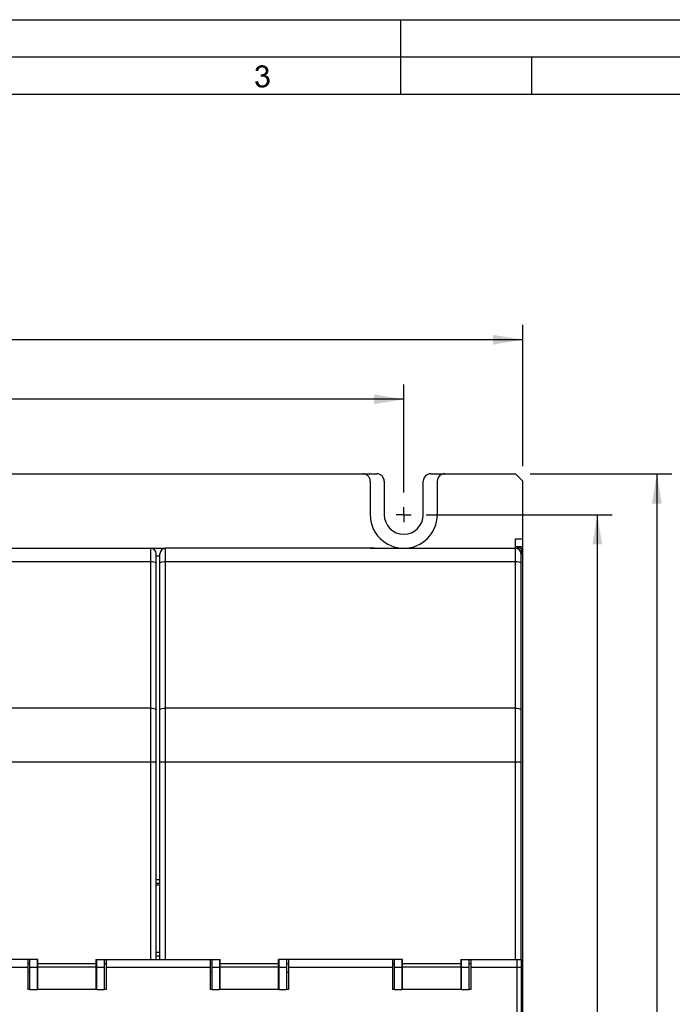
# Model space of a CAD drawing. Header units: millimetres. Extents: x 0 to 594, y 1 to 420.
# Tile 100 of 214: x 166 to 254, y 288 to 420. Entities that reach past the tile are written whole.
import ezdxf

# ---------------------------------------------------------------- set-up
doc = ezdxf.new("R2010")
doc.units = ezdxf.units.MM
doc.header["$LTSCALE"] = 32.67
doc.linetypes.add('CENTER', pattern=[0.6, 0.375, -0.075, 0.075, -0.075])
doc.layers.get('0').update_dxf_attribs({"linetype": 'CONTINUOUS'})
for name, color, linetype in [('61752N-0_DXF_CONTINUOUS_LINE', 7, 'CONTINUOUS'), ('61752N-1_DXF_CONTINUOUS_LINE', 7, 'CONTINUOUS'), ('61765N-2-A-2_DXF_DIMENSION', 7, 'CONTINUOUS'), ('61765N-2-A-2_DXF_FORMAT', 7, 'CONTINUOUS'), ('61786N-2_DXF_AXIS', 7, 'CONTINUOUS'), ('61786N-2_DXF_CONTINUOUS_LINE', 7, 'CONTINUOUS'), ('61787N-0_DXF_CONTINUOUS_LINE', 7, 'CONTINUOUS'), ('_AXN-DC-24V-DXF_CONTINUOUS_LINE', 7, 'CONTINUOUS'), ('C383A105JP01DXF_CONTINUOUS_LINE', 7, 'CONTINUOUS'), ('PCB-24V-3_DXF_CONTINUOUS_LINE', 7, 'CONTINUOUS')]:
    doc.layers.add(name, color=color, linetype=linetype)
doc.styles.get("Standard").update_dxf_attribs({"font": 'arial.ttf'})
doc.dimstyles.new('DIMSTYLE_1', dxfattribs={"dimtxt": 3, "dimasz": 4, "dimexe": 0.18, "dimexo": 0.0625, "dimgap": 0.09, "dimtad": 1, "dimlfac": 2, "dimdsep": 46, "dimtxsty": 'Standard', "dimblk": '_FILLED', "dimblk1": '_FILLED', "dimblk2": '_FILLED', "dimcen": 0.09, "dimadec": 0, "dimazin": 0, "dimtp": 0.5, "dimtm": 0.5, "dimtfac": 1, "dimtofl": 0, "dimtmove": 0, "dimatfit": 3, "dimldrblk": '_FILLED', "dimfxl": 0, "dimtolj": 1, "dimarcsym": 0})
doc.dimstyles.new('DIMSTYLE_2', dxfattribs={"dimtxt": 3, "dimasz": 4, "dimexe": 0.18, "dimexo": 0.0625, "dimgap": 0.09, "dimtad": 1, "dimlfac": 2, "dimdsep": 46, "dimtxsty": 'Standard', "dimblk": '_FILLED', "dimblk1": '_FILLED', "dimblk2": '_FILLED', "dimcen": 0.09, "dimadec": 0, "dimazin": 0, "dimtol": 1, "dimtp": 0.2, "dimtm": 0.2, "dimtfac": 1, "dimtofl": 0, "dimtmove": 0, "dimatfit": 3, "dimldrblk": '_FILLED', "dimfxl": 0, "dimtolj": 1, "dimarcsym": 0})
doc.dimstyles.new('DIMSTYLE_3', dxfattribs={"dimtxt": 3, "dimasz": 4, "dimexe": 0.18, "dimexo": 0.0625, "dimgap": 0.09, "dimtad": 1, "dimlfac": 2, "dimdsep": 46, "dimtxsty": 'Standard', "dimblk": '_FILLED', "dimblk1": '_FILLED', "dimblk2": '_FILLED', "dimcen": 0.09, "dimadec": 0, "dimazin": 0, "dimtp": 0.8, "dimtm": 0.8, "dimtfac": 1, "dimtofl": 0, "dimtmove": 0, "dimatfit": 3, "dimldrblk": '_FILLED', "dimfxl": 0, "dimtolj": 1, "dimarcsym": 0})

# ---------------------------------------------------------------- blocks, each defined once
blk = doc.blocks.new('_FILLED')
at = {"color": 0, "linetype": 'ByBlock'}
blk.add_solid([(0, 0), (-1, 0.1625), (-1, -0.1625)], dxfattribs=at)
blk = doc.blocks.new('*D2')
at = {"layer": '61765N-2-A-2_DXF_DIMENSION', "color": 2, "linetype": 'Continuous'}
for p, q in [((102.44, 356.52), (102.44, 371.02)), ((217.44, 356.52), (217.44, 371.02)), ((102.44, 369.02), (159.94, 369.02)), ((217.44, 369.02), (159.94, 369.02))]:
    blk.add_line(p, q, dxfattribs=at)
at = {"layer": '61765N-2-A-2_DXF_DIMENSION', "color": 2, "linetype": 'Continuous', "xscale": 4, "yscale": 4, "zscale": 4, "rotation": 180}
blk.add_blockref('_FILLED', (102.44, 369.02), dxfattribs=at)
at = {"layer": '61765N-2-A-2_DXF_DIMENSION', "color": 2, "linetype": 'Continuous', "xscale": 4, "yscale": 4, "zscale": 4}
blk.add_blockref('_FILLED', (217.44, 369.02), dxfattribs=at)
blk = doc.blocks.new('*D3')
at = {"layer": '61765N-2-A-2_DXF_DIMENSION', "color": 2, "linetype": 'Continuous'}
for p, q in [((86.44, 360.02), (86.44, 379.02)), ((233.44, 360.02), (233.44, 379.02)), ((86.44, 377.02), (159.94, 377.02)), ((233.44, 377.02), (159.94, 377.02))]:
    blk.add_line(p, q, dxfattribs=at)
at = {"layer": '61765N-2-A-2_DXF_DIMENSION', "color": 2, "linetype": 'Continuous', "xscale": 4, "yscale": 4, "zscale": 4, "rotation": 180}
blk.add_blockref('_FILLED', (86.44, 377.02), dxfattribs=at)
at = {"layer": '61765N-2-A-2_DXF_DIMENSION', "color": 2, "linetype": 'Continuous', "xscale": 4, "yscale": 4, "zscale": 4}
blk.add_blockref('_FILLED', (233.44, 377.02), dxfattribs=at)
blk = doc.blocks.new('*D4')
at = {"layer": '61765N-2-A-2_DXF_DIMENSION', "color": 2, "linetype": 'Continuous'}
for p, q in [((220.44, 353.52), (245.44, 353.52)), ((243.44, 353.52), (243.44, 254.02)), ((243.44, 154.52), (243.44, 254.02)), ((220.44, 154.52), (245.44, 154.52))]:
    blk.add_line(p, q, dxfattribs=at)
at = {"layer": '61765N-2-A-2_DXF_DIMENSION', "color": 2, "linetype": 'Continuous', "xscale": 4, "yscale": 4, "zscale": 4}
for p, rotation in [((243.44, 353.52), 90), ((243.44, 154.52), 270)]:
    blk.add_blockref('_FILLED', p, dxfattribs=dict(at, rotation=rotation))
blk = doc.blocks.new('*D5')
at = {"layer": '61765N-2-A-2_DXF_DIMENSION', "color": 2, "linetype": 'Continuous'}
for p, q in [((234.44, 359.02), (253.44, 359.02)), ((251.44, 359.02), (251.44, 254.02)), ((251.44, 149.02), (251.44, 254.02)), ((234.44, 149.02), (253.44, 149.02))]:
    blk.add_line(p, q, dxfattribs=at)
at = {"layer": '61765N-2-A-2_DXF_DIMENSION', "color": 2, "linetype": 'Continuous', "xscale": 4, "yscale": 4, "zscale": 4}
for p, rotation in [((251.44, 359.02), 90), ((251.44, 149.02), 270)]:
    blk.add_blockref('_FILLED', p, dxfattribs=dict(at, rotation=rotation))

msp = doc.modelspace()

# ---------------------------------------------------------------- linework, layer by layer
at = {"layer": '61752N-0_DXF_CONTINUOUS_LINE', "color": 7, "linetype": 'Continuous'}
for p, q in [((167.1919, 289.7687), (167.1919, 293.7687)), ((168.1919, 293.7687), (168.1919, 289.7687)), ((176.1919, 289.7687), (176.1919, 293.7687)), ((177.1919, 293.7687), (177.1919, 289.7687)), ((191.6919, 289.7687), (191.6919, 293.7687)), ((192.6919, 293.7687), (192.6919, 289.7687)), ((200.6919, 289.7687), (200.6919, 293.7687)), ((201.6919, 293.7687), (201.6919, 289.7687)), ((216.1919, 289.7687), (216.1919, 293.7687)), ((217.1919, 293.7687), (217.1919, 289.7687)), ((225.1919, 289.7687), (225.1919, 293.7687)), ((226.1919, 293.7687), (226.1919, 289.7687)), ((167.1919, 292.7687), (168.1919, 292.7687)), ((168.1919, 293.2687), (168.2919, 293.3687)), ((176.0919, 293.3687), (176.1919, 293.2687)), ((176.1919, 292.7687), (177.1919, 292.7687)), ((191.6919, 292.7687), (192.6919, 292.7687)), ((192.6919, 293.2687), (192.7919, 293.3687)), ((200.5919, 293.3687), (200.6919, 293.2687)), ((200.6919, 292.7687), (201.6919, 292.7687)), ((216.1919, 292.7687), (217.1919, 292.7687)), ((217.1919, 293.2687), (217.2919, 293.3687)), ((225.0919, 293.3687), (225.1919, 293.2687)), ((225.1919, 292.7687), (226.1919, 292.7687)), ((168.1919, 292.0187), (168.2919, 292.0187)), ((176.0919, 292.0187), (176.1919, 292.0187)), ((192.6919, 292.0187), (192.7919, 292.0187)), ((200.5919, 292.0187), (200.6919, 292.0187)), ((217.1919, 292.0187), (217.2919, 292.0187)), ((225.0919, 292.0187), (225.1919, 292.0187)), ((167.1919, 289.7687), (168.1919, 289.7687)), ((168.1919, 290.5187), (168.2919, 290.5187)), ((176.0919, 290.5187), (176.1919, 290.5187)), ((176.1919, 289.7687), (177.1919, 289.7687)), ((191.6919, 289.7687), (192.6919, 289.7687)), ((192.6919, 290.5187), (192.7919, 290.5187)), ((200.5919, 290.5187), (200.6919, 290.5187)), ((200.6919, 289.7687), (201.6919, 289.7687)), ((216.1919, 289.7687), (217.1919, 289.7687)), ((217.1919, 290.5187), (217.2919, 290.5187)), ((225.0919, 290.5187), (225.1919, 290.5187)), ((225.1919, 289.7687), (226.1919, 289.7687))]:
    msp.add_line(p, q, dxfattribs=at)
at = {"layer": '61752N-1_DXF_CONTINUOUS_LINE', "color": 7, "linetype": 'Continuous'}
for p, q in [((164.5059, 349.0187), (183.4419, 349.0187)), ((184.1919, 293.7687), (184.1919, 348.2687)), ((184.6919, 293.7687), (184.6919, 348.2687)), ((204.9419, 349.0187), (185.4419, 349.0187)), ((212.9419, 349.0156), (204.9419, 349.0156)), ((212.9419, 349.0187), (213.4984, 349.0187)), ((213.5059, 349.0187), (213.3622, 349.0181)), ((213.5059, 349.0187), (232.4419, 349.0187)), ((233.1919, 293.7687), (233.1919, 348.2687)), ((168.2919, 293.7687), (151.5919, 293.7687)), ((168.2919, 289.7687), (168.2919, 293.7687)), ((176.0919, 293.7687), (176.0919, 289.7687)), ((176.0919, 293.7687), (184.1919, 293.7687)), ((184.6919, 293.7687), (192.7919, 293.7687)), ((192.7919, 289.7687), (192.7919, 293.7687)), ((217.2919, 293.7687), (200.5919, 293.7687)), ((200.5919, 289.7687), (200.5919, 293.7687)), ((217.2919, 289.7687), (217.2919, 293.7687)), ((225.0919, 293.7687), (233.1919, 293.7687)), ((225.0919, 293.7687), (225.0919, 289.7687)), ((176.0919, 292.7687), (168.2919, 292.7687)), ((200.5919, 292.7687), (192.7919, 292.7687)), ((225.0919, 292.7687), (217.2919, 292.7687)), ((176.0919, 289.7687), (168.2919, 289.7687)), ((200.5919, 289.7687), (192.7919, 289.7687)), ((225.0919, 289.7687), (217.2919, 289.7687))]:
    msp.add_line(p, q, dxfattribs=at)
at = {"layer": '61752N-1_DXF_CONTINUOUS_LINE', "color": 9, "linetype": 'Continuous'}
for p, q in [((183.4419, 293.7687), (183.4419, 349.0187)), ((185.4419, 293.7687), (185.4419, 349.0187)), ((204.9419, 349.0149), (204.9419, 349.0156)), ((212.9419, 349.0149), (204.9419, 349.0149)), ((212.9419, 349.0149), (212.9419, 349.0156)), ((232.4419, 293.7687), (232.4419, 349.0187)), ((136.4419, 347.237), (183.4419, 347.237)), ((185.4419, 347.237), (232.4419, 347.237)), ((183.4419, 327.5332), (136.4419, 327.5332)), ((232.4419, 327.5332), (185.4419, 327.5332)), ((135.6919, 320.3495), (184.1919, 320.3495)), ((184.6919, 320.3495), (233.1919, 320.3495)), ((168.2919, 293.2687), (176.0919, 293.2687)), ((192.7919, 293.2687), (200.5919, 293.2687)), ((217.2919, 293.2687), (225.0919, 293.2687))]:
    msp.add_line(p, q, dxfattribs=at)
at = {"layer": '61752N-1_DXF_CONTINUOUS_LINE', "color": 7, "linetype": 'Continuous'}
for points in [[(204.9419, 349.0156), (204.8332, 349.0159), (204.5356, 349.018), (204.3853, 349.0187)], [(204.9419, 349.0149), (204.6585, 349.0165), (204.3854, 349.0187)], [(213.4984, 349.0187), (213.2259, 349.0165), (212.9419, 349.0149)], [(213.3622, 349.0181), (213.0648, 349.0159), (212.9419, 349.0156)]]:
    msp.add_lwpolyline(points, dxfattribs=at)
at = {"layer": '61752N-1_DXF_CONTINUOUS_LINE', "color": 9, "linetype": 'Continuous'}
for points in [[(183.4419, 347.237), (183.6737, 347.2265), (183.8828, 347.1959), (184.0487, 347.1482), (184.1552, 347.0881), (184.1919, 347.0215)], [(184.6919, 347.0215), (184.7286, 347.0881), (184.8352, 347.1482), (185.0011, 347.1959), (185.2102, 347.2265), (185.4419, 347.237)], [(232.4419, 347.237), (232.6737, 347.2265), (232.8828, 347.1959), (233.0487, 347.1482), (233.1552, 347.0881), (233.1919, 347.0215)], [(183.4419, 327.5332), (183.6737, 327.5226), (183.8828, 327.492), (184.0487, 327.4443), (184.1552, 327.3842), (184.1919, 327.3176)], [(184.6919, 327.3176), (184.7286, 327.3842), (184.8352, 327.4443), (185.0011, 327.492), (185.2102, 327.5226), (185.4419, 327.5332)], [(232.4419, 327.5332), (232.6737, 327.5226), (232.8828, 327.492), (233.0487, 327.4443), (233.1552, 327.3842), (233.1919, 327.3176)]]:
    msp.add_lwpolyline(points, dxfattribs=at)
at = {"layer": '61752N-1_DXF_CONTINUOUS_LINE', "color": 7, "linetype": 'Continuous'}
for centre, start, end in [((183.4419, 348.2687), 0, 90), ((185.4419, 348.2687), 90, 180), ((232.4419, 348.2687), 0, 90)]:
    msp.add_arc(centre, 0.75, start, end, dxfattribs=at)
at = {"layer": '61765N-2-A-2_DXF_FORMAT', "color": 2, "linetype": 'Continuous'}
for p, q in [((0, 420), (594, 420)), ((217, 420), (217, 410)), ((20, 415), (589, 415)), ((234.625, 410), (234.625, 415))]:
    msp.add_line(p, q, dxfattribs=at)
at = {"layer": '61765N-2-A-2_DXF_FORMAT', "color": 7, "linetype": 'Continuous'}
msp.add_line((25, 410), (584, 410), dxfattribs=at)
at = {"layer": '61765N-2-A-2_DXF_FORMAT', "color": 2, "linetype": 'Continuous'}
for points in [[(198.521, 413.8896), (198.6321, 413.8673), (198.0766, 413.8451)], [(198.521, 413.8896), (198.0766, 413.8451), (198.2321, 413.8896)], [(198.2321, 413.8896), (198.4099, 413.9118), (198.521, 413.8896)], [(197.921, 413.2007), (197.521, 413.134), (197.5433, 413.2896)], [(197.521, 413.134), (197.921, 413.2007), (197.8988, 413.0896)], [(198.0099, 413.4007), (197.5433, 413.2896), (197.6099, 413.4451)], [(198.0099, 413.4007), (197.9433, 413.3118), (197.5433, 413.2896)], [(197.5433, 413.2896), (197.9433, 413.3118), (197.921, 413.2007)], [(198.321, 413.5785), (198.2321, 413.5562), (197.6099, 413.4451)], [(198.321, 413.5785), (197.6099, 413.4451), (197.6988, 413.5785)], [(198.2321, 413.5562), (198.1433, 413.5118), (197.6099, 413.4451)], [(198.1433, 413.5118), (198.0766, 413.4673), (197.6099, 413.4451)], [(197.6099, 413.4451), (198.0766, 413.4673), (198.0099, 413.4007)], [(199.0321, 413.6673), (197.6988, 413.5785), (197.8099, 413.6896)], [(199.0321, 413.6673), (198.4099, 413.6007), (197.6988, 413.5785)], [(197.6988, 413.5785), (198.4099, 413.6007), (198.321, 413.5785)], [(198.9433, 413.734), (197.8099, 413.6896), (197.9433, 413.7785)], [(197.8099, 413.6896), (198.9433, 413.734), (199.0321, 413.6673)], [(198.7433, 413.8451), (198.8544, 413.8007), (197.9433, 413.7785)], [(198.7433, 413.8451), (197.9433, 413.7785), (198.0766, 413.8451)], [(197.9433, 413.7785), (198.8544, 413.8007), (198.9433, 413.734)], [(198.0766, 413.8451), (198.6321, 413.8673), (198.7433, 413.8451)], [(198.321, 412.6451), (198.2099, 412.334), (198.2544, 412.6673)], [(199.0321, 412.6451), (198.9433, 412.5785), (198.2099, 412.334)], [(198.321, 412.6451), (199.0321, 412.6451), (198.2099, 412.334)], [(198.9433, 412.5785), (198.8544, 412.534), (198.2099, 412.334)], [(198.321, 412.6451), (198.4321, 412.6673), (199.0988, 412.7118)], [(198.321, 412.6451), (199.0988, 412.7118), (199.0321, 412.6451)], [(198.4099, 413.6007), (199.0321, 413.6673), (199.0988, 413.6007)], [(199.0988, 413.6007), (198.521, 413.5785), (198.4099, 413.6007)], [(198.4321, 412.6673), (198.521, 412.6896), (199.0988, 412.7118)], [(198.6099, 413.5562), (198.521, 413.5785), (199.0988, 413.6007)], [(199.0988, 412.7118), (198.521, 412.6896), (198.6099, 412.7118)], [(198.6766, 413.5118), (198.6099, 413.5562), (199.0988, 413.6007)], [(199.1655, 412.7785), (198.6099, 412.7118), (198.721, 412.7785)], [(198.6099, 412.7118), (199.1655, 412.7785), (199.0988, 412.7118)], [(198.6766, 413.5118), (199.0988, 413.6007), (199.1655, 413.5118)], [(199.1655, 413.5118), (198.7655, 413.4673), (198.6766, 413.5118)], [(198.721, 412.7785), (198.7877, 412.8451), (199.2099, 412.8673)], [(198.721, 412.7785), (199.2099, 412.8673), (199.1655, 412.7785)], [(198.7655, 413.4673), (199.1655, 413.5118), (199.2099, 413.4229)], [(199.2099, 413.4229), (198.8099, 413.4007), (198.7655, 413.4673)], [(199.2099, 412.8673), (198.7877, 412.8451), (198.8544, 412.9118)], [(198.8099, 413.4007), (199.2099, 413.4229), (199.2321, 413.334)], [(199.2321, 413.334), (198.8544, 413.3118), (198.8099, 413.4007)], [(198.8766, 413.2229), (198.8544, 413.3118), (199.2321, 413.334)], [(199.2321, 412.9562), (198.8544, 412.9118), (198.8766, 413.0229)], [(198.8544, 412.9118), (199.2321, 412.9562), (199.2099, 412.8673)], [(198.8766, 413.2229), (199.2321, 413.334), (199.2544, 413.2229)], [(199.2544, 413.2229), (198.8988, 413.134), (198.8766, 413.2229)], [(199.2766, 413.134), (199.2544, 413.0451), (198.8766, 413.0229)], [(199.2766, 413.134), (198.8766, 413.0229), (198.8988, 413.134)], [(198.8766, 413.0229), (199.2544, 413.0451), (199.2321, 412.9562)], [(198.8988, 413.134), (199.2544, 413.2229), (199.2766, 413.134)], [(197.4988, 411.7118), (197.8766, 411.7562), (197.8988, 411.6007)], [(197.8988, 411.6007), (197.521, 411.5118), (197.4988, 411.7118)], [(197.521, 411.5118), (197.8988, 411.6007), (197.9433, 411.4896)], [(197.9433, 411.4896), (197.5877, 411.3562), (197.521, 411.5118)], [(197.9433, 411.4896), (198.0099, 411.3785), (197.5877, 411.3562)], [(197.5877, 411.3562), (198.0099, 411.3785), (198.0766, 411.3118)], [(198.0766, 411.3118), (197.6766, 411.2229), (197.5877, 411.3562)], [(198.0766, 411.3118), (198.1433, 411.2451), (197.6766, 411.2229)], [(197.6766, 411.2229), (198.1433, 411.2451), (198.2321, 411.2007)], [(198.8544, 412.534), (198.9877, 412.4896), (198.2099, 412.334)], [(198.9877, 412.4896), (198.3655, 412.3562), (198.2099, 412.334)], [(198.9877, 412.4896), (199.0988, 412.4451), (198.3655, 412.3562)], [(199.0988, 412.4451), (199.1877, 412.3785), (198.3655, 412.3562)], [(198.4766, 412.3562), (198.3655, 412.3562), (199.1877, 412.3785)], [(198.5877, 412.3562), (198.4766, 412.3562), (199.1877, 412.3785)], [(198.5655, 411.1785), (198.6766, 411.2229), (199.2544, 411.2673)], [(198.5655, 411.1785), (199.2544, 411.2673), (199.1433, 411.134)], [(198.6988, 412.334), (198.5877, 412.3562), (199.1877, 412.3785)], [(199.2544, 411.2673), (198.6766, 411.2229), (198.7877, 411.2673)], [(198.6988, 412.334), (199.1877, 412.3785), (199.2766, 412.2896)], [(199.2766, 412.2896), (198.7877, 412.2673), (198.6988, 412.334)], [(198.8766, 412.2007), (198.7877, 412.2673), (199.2766, 412.2896)], [(198.7877, 411.2673), (198.8766, 411.3562), (199.3433, 411.4229)], [(198.7877, 411.2673), (199.3433, 411.4229), (199.2544, 411.2673)], [(198.8766, 412.2007), (199.2766, 412.2896), (199.3433, 412.1785)], [(199.3433, 412.1785), (198.9433, 412.1118), (198.8766, 412.2007)], [(199.3433, 411.4229), (198.8766, 411.3562), (198.9433, 411.4451)], [(198.9433, 412.1118), (199.3433, 412.1785), (199.3877, 412.0673)], [(199.3877, 412.0673), (199.0099, 412.0229), (198.9433, 412.1118)], [(198.9433, 411.4451), (199.0099, 411.5562), (199.4099, 411.6007)], [(198.9433, 411.4451), (199.4099, 411.6007), (199.3433, 411.4229)], [(199.0099, 412.0229), (199.3877, 412.0673), (199.4099, 411.934)], [(199.4099, 411.934), (199.0321, 411.9118), (199.0099, 412.0229)], [(199.4099, 411.6007), (199.0099, 411.5562), (199.0321, 411.6673)], [(199.0321, 411.9118), (199.4099, 411.934), (199.4321, 411.8007)], [(199.4321, 411.8007), (199.0544, 411.7785), (199.0321, 411.9118)], [(199.0321, 411.6673), (199.0544, 411.7785), (199.4321, 411.8007)], [(199.0321, 411.6673), (199.4321, 411.8007), (199.4099, 411.6007)], [(198.2321, 411.2007), (197.7877, 411.0896), (197.6766, 411.2229)], [(198.2321, 411.2007), (198.3433, 411.1785), (197.7877, 411.0896)], [(198.5655, 411.1785), (199.1433, 411.134), (197.7877, 411.0896)], [(198.4321, 411.1785), (198.5655, 411.1785), (197.7877, 411.0896)], [(198.3433, 411.1785), (198.4321, 411.1785), (197.7877, 411.0896)], [(197.7877, 411.0896), (199.1433, 411.134), (198.9877, 411.0007)], [(198.9877, 411.0007), (197.921, 410.9785), (197.7877, 411.0896)], [(197.921, 410.9785), (198.9877, 411.0007), (198.8099, 410.934)], [(198.8099, 410.934), (198.0766, 410.9118), (197.921, 410.9785)], [(198.2321, 410.8896), (198.0766, 410.9118), (198.8099, 410.934)], [(198.2321, 410.8896), (198.8099, 410.934), (198.6321, 410.8896)], [(198.6321, 410.8896), (198.4321, 410.8673), (198.2321, 410.8896)]]:
    msp.add_solid(points, dxfattribs=at)
at = {"layer": '61786N-2_DXF_AXIS', "color": 2, "linetype": 'CENTER'}
for q in [(217.4419, 354.5187), (216.4419, 353.5187), (217.4419, 352.5186), (218.442, 353.5187)]:
    msp.add_line((217.4419, 353.5187), q, dxfattribs=at)
at = {"layer": '61786N-2_DXF_CONTINUOUS_LINE', "color": 7, "linetype": 'Continuous'}
for p, q in [((106.0669, 359.0187), (213.8169, 359.0187)), ((221.0669, 359.0187), (232.4419, 359.0187)), ((233.4419, 358.0187), (232.4419, 359.0187)), ((212.9419, 358.0187), (212.9419, 353.5187)), ((214.8169, 358.0187), (214.8169, 353.5187)), ((220.0669, 353.5187), (220.0669, 358.0187)), ((221.9419, 358.0187), (221.9419, 353.5187)), ((233.4419, 150.0187), (233.4419, 358.0187)), ((232.4419, 349.0187), (232.4419, 350.2687)), ((232.4419, 349.2687), (233.4419, 349.2687))]:
    msp.add_line(p, q, dxfattribs=at)
at = {"layer": '61786N-2_DXF_CONTINUOUS_LINE', "color": 9, "linetype": 'Continuous'}
for p, q in [((232.4419, 350.2687), (233.4419, 350.2687)), ((233.1919, 348.2687), (233.4419, 348.2687))]:
    msp.add_line(p, q, dxfattribs=at)
at = {"layer": '61786N-2_DXF_CONTINUOUS_LINE', "color": 7, "linetype": 'Continuous'}
for centre, radius, start, end in [((211.9419, 358.0187), 1, 0, 90), ((213.8169, 358.0187), 1, 0, 90), ((221.0669, 358.0187), 1, 90, 180), ((222.9419, 358.0187), 1, 90, 180), ((217.4419, 353.5187), 4.5, 180, 360), ((217.4419, 353.5187), 2.625, 180, 360)]:
    msp.add_arc(centre, radius, start, end, dxfattribs=at)
at = {"layer": '61787N-0_DXF_CONTINUOUS_LINE', "color": 3, "linetype": 'Continuous'}
for p, q in [((183.4419, 349.0187), (185.4419, 349.0187)), ((232.4419, 349.0187), (232.6919, 349.0187)), ((232.6919, 348.9727), (232.6919, 349.0187)), ((184.1919, 304.0187), (184.6919, 304.0187)), ((166.9419, 293.7687), (166.9419, 289.7687)), ((177.4419, 293.7687), (177.4419, 289.7687)), ((184.1919, 293.7687), (184.6919, 293.7687)), ((191.4419, 293.7687), (191.4419, 289.7687)), ((201.9419, 293.7687), (201.9419, 289.7687)), ((215.9419, 293.7687), (215.9419, 289.7687)), ((226.4419, 293.7687), (226.4419, 289.7687)), ((232.6919, 185.7687), (232.6919, 293.7687)), ((167.1919, 289.7687), (166.9419, 289.7687)), ((168.2919, 289.7687), (168.1919, 289.7687)), ((176.1919, 289.7687), (176.0919, 289.7687)), ((177.4419, 289.7687), (177.1919, 289.7687)), ((191.6919, 289.7687), (191.4419, 289.7687)), ((192.7919, 289.7687), (192.6919, 289.7687)), ((200.6919, 289.7687), (200.5919, 289.7687)), ((201.9419, 289.7687), (201.6919, 289.7687)), ((216.1919, 289.7687), (215.9419, 289.7687)), ((217.2919, 289.7687), (217.1919, 289.7687)), ((225.1919, 289.7687), (225.0919, 289.7687)), ((226.4419, 289.7687), (226.1919, 289.7687))]:
    msp.add_line(p, q, dxfattribs=at)
at = {"layer": '61787N-0_DXF_CONTINUOUS_LINE', "color": 9, "linetype": 'Continuous'}
for p, q in [((184.1919, 348.0187), (184.6919, 348.0187)), ((184.1919, 304.5187), (184.6919, 304.5187)), ((184.1919, 294.2687), (184.6919, 294.2687)), ((152.9419, 292.7687), (166.9419, 292.7687)), ((177.4419, 292.7687), (191.4419, 292.7687)), ((201.9419, 292.7687), (215.9419, 292.7687)), ((226.4419, 292.7687), (233.1919, 292.7687))]:
    msp.add_line(p, q, dxfattribs=at)
at = {"layer": '61787N-0_DXF_CONTINUOUS_LINE', "color": 7, "linetype": 'Continuous'}
for p, q in [((233.1919, 349.0187), (232.6919, 349.0187)), ((233.1919, 349.0187), (233.1919, 348.2687)), ((233.1919, 293.7687), (233.1919, 185.7687)), ((166.9419, 293.2687), (167.1919, 293.2687)), ((168.1919, 293.2687), (168.2919, 293.2687)), ((176.0919, 293.2687), (176.1919, 293.2687)), ((177.1919, 293.2687), (177.4419, 293.2687)), ((191.4419, 293.2687), (191.6919, 293.2687)), ((192.6919, 293.2687), (192.7919, 293.2687)), ((200.5919, 293.2687), (200.6919, 293.2687)), ((201.6919, 293.2687), (201.9419, 293.2687)), ((215.9419, 293.2687), (216.1919, 293.2687)), ((217.1919, 293.2687), (217.2919, 293.2687)), ((225.0919, 293.2687), (225.1919, 293.2687)), ((226.1919, 293.2687), (226.4419, 293.2687))]:
    msp.add_line(p, q, dxfattribs=at)
at = {"layer": '_AXN-DC-24V-DXF_CONTINUOUS_LINE', "color": 7, "linetype": 'Continuous'}
for p, q in [((184.6919, 303.7687), (184.1919, 303.7687)), ((184.1919, 294.7687), (184.6919, 294.7687))]:
    msp.add_line(p, q, dxfattribs=at)
at = {"layer": 'C383A105JP01DXF_CONTINUOUS_LINE', "color": 7, "linetype": 'Continuous'}
for p, q in [((167.1919, 292.0187), (166.9419, 292.0187)), ((191.6919, 292.0187), (191.4419, 292.0187)), ((201.9419, 292.0187), (201.6919, 292.0187))]:
    msp.add_line(p, q, dxfattribs=at)
at = {"layer": 'PCB-24V-3_DXF_CONTINUOUS_LINE', "color": 7, "linetype": 'Continuous'}
for p, q in [((184.6919, 303.7687), (184.1919, 303.7687)), ((184.1919, 294.7687), (184.6919, 294.7687))]:
    msp.add_line(p, q, dxfattribs=at)

# ---------------------------------------------------------------- dimensions: what is measured, and where the dimension line sits
at = {"layer": '61765N-2-A-2_DXF_DIMENSION', "color": 2, "linetype": 'Continuous'}
for base, p1, p2, picture, middle in [((233.4419, 377.0187), (86.4419, 360.0187), (233.4419, 360.0187), '*D3', (156.4456, 377.7687)), ((217.4419, 369.0187), (102.4419, 356.5187), (217.4419, 356.5187), '*D2', (156.4456, 369.7687))]:
    dim = msp.add_linear_dim(base=base, p1=p1, p2=p2, dimstyle='DIMSTYLE_1', dxfattribs=at)
    dim.commit()
    dim.dimension.update_dxf_attribs({"geometry": picture, "text_midpoint": middle, "dimtype": 160})
for base, p1, p2, dimstyle, picture, middle in [((251.4419, 149.0187), (234.4419, 359.0187), (234.4419, 149.0187), 'DIMSTYLE_3', '*D5', (250.6919, 250.5224)), ((243.4419, 154.5187), (220.442, 353.5187), (220.442, 154.5187), 'DIMSTYLE_2', '*D4', (242.6919, 245.8616))]:
    dim = msp.add_linear_dim(base=base, p1=p1, p2=p2, angle=270, dimstyle=dimstyle, dxfattribs=at)
    dim.commit()
    dim.dimension.update_dxf_attribs({"geometry": picture, "text_midpoint": middle, "dimtype": 160})

doc.saveas('drawing.dxf')
